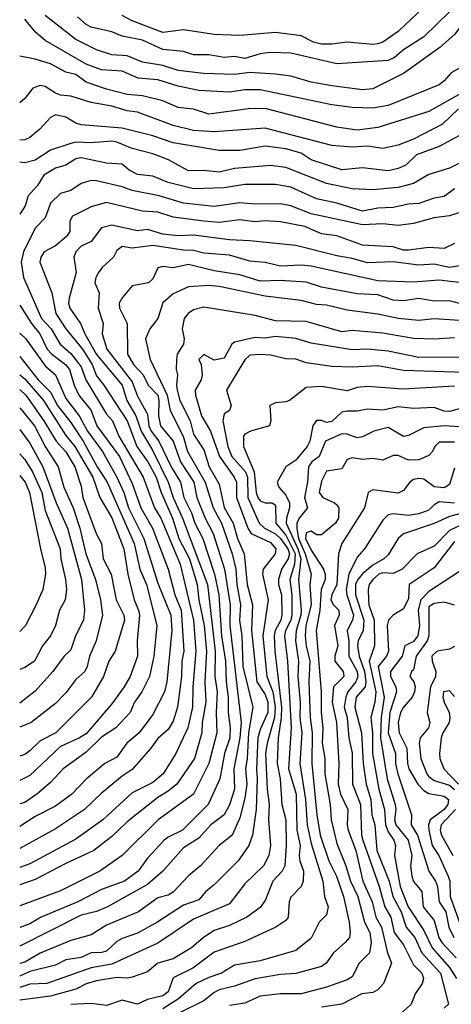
# Model space of a CAD drawing. Header units: metres. Extents: x -51132 to -49532, y -231222 to -229437.
# Tile 211 of 256: x -51132 to -51089, y -230591 to -230495. Entities that reach past the tile are written whole.
import ezdxf

# ---------------------------------------------------------------- set-up
doc = ezdxf.new("R2010")
doc.units = ezdxf.units.M
for name, color, linetype in [('CONTOUR_HALF', 8, 'Continuous'), ('CONTOUR_INDEX', 1, 'Continuous'), ('CONTOUR_INTER', 3, 'Continuous')]:
    doc.layers.add(name, color=color, linetype=linetype)

msp = doc.modelspace()

# ---------------------------------------------------------------- linework, layer by layer
at = {"layer": 'CONTOUR_HALF'}
for points, elevation in [([(-51086.36, -230493.259), (-51088.08, -230494.665), (-51089.08, -230495.994), (-51090.518, -230497.259), (-51094.08, -230499.816), (-51097.08, -230501.316), (-51098.08, -230501.397), (-51101.08, -230501.005), (-51103.08, -230500.67), (-51105.08, -230500.071), (-51106.58, -230499.891), (-51109.08, -230499.73), (-51110.58, -230499.907), (-51113.58, -230499.804), (-51116.08, -230499.524), (-51117.58, -230499.038), (-51119.58, -230498.706), (-51121.08, -230498.075), (-51122.58, -230497.996), (-51124.08, -230497.514), (-51126.08, -230496.503), (-51129.08, -230494.148)], 56.5), ([(-51092.08, -230493.327), (-51094.58, -230495.708), (-51096.08, -230496.746), (-51096.58, -230496.918), (-51097.08, -230496.975), (-51099.58, -230496.756), (-51101.08, -230496.962), (-51102.08, -230496.934), (-51102.879, -230496.759), (-51104.08, -230496.133), (-51106.58, -230495.818), (-51110.08, -230496.094), (-51112.58, -230495.99), (-51115.58, -230495.559), (-51117.58, -230495.811), (-51120.58, -230494.671), (-51121.58, -230494.158)], 57.5), ([(-51088.468, -230501.759), (-51091.58, -230503.522), (-51096.58, -230505.083), (-51098.58, -230505.341), (-51100.58, -230505.056), (-51107.58, -230503.248), (-51109.216, -230503.259), (-51113.08, -230503.783), (-51114.58, -230503.294), (-51116.08, -230503.125), (-51117.58, -230502.499), (-51119.58, -230501.981), (-51121.08, -230501.861), (-51123.08, -230501.332), (-51125.08, -230500.648), (-51126.08, -230499.904), (-51127.08, -230499.679), (-51128.58, -230498.884), (-51130.08, -230498.412), (-51131.58, -230498.124)], 55.5), ([(-51087.08, -230505.047), (-51090.58, -230506.954), (-51092.795, -230507.759), (-51093.836, -230508.759), (-51094.58, -230509.1), (-51095.58, -230509.317), (-51098.08, -230509.037), (-51100.08, -230509.241), (-51103.08, -230508.244), (-51104.08, -230507.597), (-51105.58, -230507.161), (-51107.58, -230506.923), (-51110.08, -230507.349), (-51112.08, -230507.355), (-51116.58, -230506.575), (-51118.58, -230505.895), (-51121.58, -230505.156), (-51125.58, -230504.818), (-51126.08, -230504.663), (-51127.08, -230504.076), (-51128.08, -230503.847), (-51128.58, -230504.121), (-51129.627, -230505.259), (-51130.58, -230506.069), (-51131.08, -230506.294), (-51131.58, -230506.339)], 54.5), ([(-51089.08, -230511.07), (-51090.08, -230511.844), (-51091.08, -230512.005), (-51092.58, -230512.523), (-51093.58, -230512.569), (-51095.08, -230512.922), (-51096.58, -230512.99), (-51098.08, -230513.252), (-51100.58, -230512.48), (-51102.58, -230512.06), (-51105.08, -230510.914), (-51106.58, -230510.647), (-51109.58, -230510.651), (-51111.58, -230510.985), (-51114.58, -230511.074), (-51117.08, -230510.473), (-51118.58, -230509.849), (-51120.08, -230509.693), (-51120.868, -230509.259), (-51121.58, -230508.662), (-51123.08, -230508.577), (-51125.58, -230508.047), (-51126.08, -230508.142), (-51127.08, -230508.768), (-51128.08, -230509.051), (-51129.206, -230509.759), (-51129.856, -230510.759), (-51130.75, -230511.759), (-51131.058, -230512.759), (-51131.58, -230513.558)], 53.5), ([(-51089.08, -230516.419), (-51090.08, -230516.916), (-51091.58, -230516.822), (-51093.58, -230517.069), (-51094.08, -230517.072), (-51095.08, -230516.747), (-51098.08, -230516.584), (-51100.58, -230515.677), (-51102.08, -230515.469), (-51103.72, -230514.759), (-51106.08, -230514.323), (-51107.58, -230514.228), (-51108.58, -230514.299), (-51110.08, -230514.128), (-51112.08, -230514.387), (-51113.593, -230514.259), (-51116.58, -230513.847), (-51118.08, -230513.371), (-51119.58, -230513.268), (-51123.08, -230512.407), (-51124.58, -230512.837), (-51126.413, -230513.759), (-51126.664, -230514.259), (-51126.676, -230515.259), (-51127.004, -230515.759), (-51128.08, -230516.659), (-51129.183, -230517.259), (-51129.506, -230517.759), (-51129.6, -230518.259), (-51128.451, -230521.259), (-51128.046, -230523.259), (-51127.061, -230524.759), (-51125.456, -230526.759), (-51124.492, -230528.259), (-51124.08, -230529.37), (-51123.371, -230530.259), (-51121.087, -230533.759), (-51120.123, -230536.259), (-51119.071, -230537.759), (-51118.246, -230539.259), (-51117.74, -230540.759), (-51116.644, -230543.259), (-51116.011, -230545.259), (-51114.993, -230547.259), (-51114.232, -230549.759), (-51114.071, -230551.259), (-51113.543, -230553.759), (-51113.324, -230556.259), (-51113.479, -230559.259), (-51113.399, -230561.259), (-51113.742, -230563.259), (-51113.786, -230564.259), (-51114.507, -230566.759), (-51116.216, -230569.259), (-51117.08, -230569.972), (-51118.08, -230570.56), (-51121.08, -230572.949), (-51122.58, -230574.376), (-51124.322, -230575.759), (-51127.08, -230577.01), (-51130.08, -230578.587), (-51131.58, -230579.109)], 52.5), ([(-51088.08, -230520.318), (-51090.58, -230520.025), (-51093.08, -230520.202), (-51096.58, -230520.07), (-51103.08, -230518.637), (-51104.08, -230518.545), (-51106.08, -230518.629), (-51107.58, -230518.296), (-51109.08, -230518.159), (-51111.08, -230517.565), (-51113.58, -230517.368), (-51114.58, -230517.097), (-51115.58, -230517.081), (-51118.58, -230516.61), (-51120.58, -230516.876), (-51121.58, -230516.714), (-51122.08, -230517.128), (-51122.418, -230517.759), (-51123.535, -230518.759), (-51123.878, -230519.259), (-51124.149, -230519.759), (-51124.229, -230520.259), (-51123.81, -230521.259), (-51123.91, -230522.759), (-51123.426, -230524.259), (-51123.512, -230525.259), (-51123.063, -230526.759), (-51120.58, -230529.965), (-51120.08, -230531.353), (-51119.08, -230533.116), (-51118.964, -230534.259), (-51118.741, -230534.759), (-51117.977, -230535.759), (-51116.787, -230538.259), (-51115.851, -230539.759), (-51115.524, -230541.259), (-51114.801, -230542.759), (-51114.469, -230543.759), (-51113.685, -230545.259), (-51112.531, -230548.759), (-51112.113, -230550.759), (-51111.867, -230554.759), (-51111.476, -230557.259), (-51111.416, -230559.259), (-51111.194, -230560.759), (-51111.217, -230562.259), (-51111.01, -230563.759), (-51111.051, -230564.759), (-51111.576, -230566.259), (-51112.009, -230568.759), (-51113.174, -230571.259), (-51115.66, -230573.759), (-51117.08, -230574.455), (-51117.449, -230574.759), (-51119.08, -230576.519), (-51120.016, -230577.759), (-51121.342, -230578.759), (-51123.58, -230579.577), (-51125.891, -230580.759), (-51129.473, -230582.259), (-51130.58, -230582.929), (-51131.58, -230583.278)], 51.5), ([(-51088.08, -230523.982), (-51091.08, -230523.777), (-51092.58, -230523.97), (-51094.58, -230523.773), (-51096.58, -230523.349), (-51099.58, -230522.949), (-51101.58, -230522.458), (-51102.58, -230522.404), (-51104.08, -230522.014), (-51107.58, -230521.564), (-51112.08, -230520.629), (-51113.08, -230520.547), (-51115.08, -230520.654), (-51116.58, -230521.352), (-51117.58, -230522.24), (-51118.065, -230523.759), (-51118.874, -230524.759), (-51119.272, -230525.759), (-51118.837, -230527.759), (-51117.166, -230531.259), (-51116.876, -230532.759), (-51115.613, -230535.259), (-51115.193, -230536.759), (-51113.464, -230539.759), (-51112.658, -230542.259), (-51111.845, -230543.759), (-51110.816, -230546.759), (-51110.463, -230548.259), (-51110.351, -230549.759), (-51110.002, -230551.759), (-51110.084, -230553.259), (-51109.882, -230554.759), (-51109.763, -230557.759), (-51108.805, -230561.759), (-51109.212, -230564.259), (-51109.339, -230566.759), (-51109.508, -230567.759), (-51109.372, -230569.259), (-51109.58, -230570.634), (-51110.08, -230572.568), (-51110.828, -230574.259), (-51112.08, -230575.255), (-51113.899, -230577.259), (-51115.08, -230578.216), (-51116.58, -230579.827), (-51117.08, -230580.127), (-51118.08, -230580.368), (-51119.959, -230581.759), (-51123.08, -230583.041), (-51124.58, -230583.998), (-51126.58, -230584.551), (-51129.58, -230585.795), (-51131.08, -230586.662), (-51131.58, -230586.809)], 50.5), ([(-51131.58, -230522.462), (-51130.416, -230524.259), (-51129.604, -230525.259), (-51128.882, -230526.759), (-51128.43, -230527.259), (-51127.103, -230528.259), (-51126.702, -230528.759), (-51126.251, -230530.259), (-51125.807, -230531.259), (-51124.589, -230532.759), (-51124.028, -230534.259), (-51121.817, -230537.259), (-51120.58, -230539.876), (-51119.737, -230542.259), (-51118.611, -230544.259), (-51117.082, -230548.259), (-51116.408, -230550.759), (-51115.793, -230552.259), (-51115.531, -230556.259), (-51115.74, -230557.259), (-51115.768, -230558.759), (-51116.161, -230561.759), (-51116.58, -230563.102), (-51117.08, -230563.917), (-51118.08, -230564.815), (-51118.747, -230565.759), (-51120.58, -230567.849), (-51121.58, -230568.474), (-51123.58, -230570.154), (-51125.232, -230571.759), (-51128.08, -230573.642), (-51131.58, -230575.548)], 53.5), ([(-51088.58, -230527.536), (-51092.58, -230527.568), (-51095.58, -230526.954), (-51097.58, -230526.769), (-51099.08, -230526.819), (-51103.08, -230526.167), (-51104.58, -230525.728), (-51106.58, -230525.524), (-51107.58, -230525.673), (-51108.58, -230525.603), (-51110.58, -230526.056), (-51110.841, -230526.259), (-51111.58, -230527.62), (-51112.58, -230527.818), (-51113.58, -230527.273), (-51114.056, -230527.759), (-51113.854, -230528.259), (-51113.74, -230529.259), (-51113.851, -230529.759), (-51114.423, -230530.759), (-51114.409, -230531.259), (-51113.804, -230533.259), (-51112.918, -230534.759), (-51112.061, -230537.259), (-51110.625, -230539.259), (-51110.39, -230539.759), (-51110.394, -230541.259), (-51109.287, -230544.259), (-51108.944, -230544.759), (-51107.08, -230545.647), (-51106.536, -230546.259), (-51106.61, -230546.759), (-51107.773, -230548.259), (-51107.858, -230548.759), (-51107.295, -230551.259), (-51107.831, -230554.759), (-51107.423, -230558.759), (-51106.844, -230560.259), (-51106.597, -230561.759), (-51106.676, -230562.759), (-51107.408, -230565.259), (-51107.552, -230566.259), (-51107.387, -230569.759), (-51107.187, -230571.259), (-51107.25, -230572.759), (-51107.056, -230575.259), (-51107.219, -230576.259), (-51107.754, -230577.259), (-51109.58, -230579.001), (-51111.08, -230580.977), (-51114.58, -230582.478), (-51118.08, -230584.805), (-51122.58, -230586.855), (-51124.58, -230587.23), (-51128.943, -230588.759), (-51130.58, -230588.826), (-51131.58, -230589.146)], 49.5), ([(-51131.58, -230527.462), (-51129.765, -230529.759), (-51128.58, -230530.971), (-51127.879, -230532.259), (-51126.58, -230533.909), (-51125.368, -230535.759), (-51123.994, -230538.259), (-51123.019, -230539.759), (-51120.403, -230545.759), (-51119.845, -230548.259), (-51119.189, -230549.759), (-51118.162, -230553.759), (-51118.466, -230556.759), (-51118.885, -230558.759), (-51119.634, -230560.259), (-51120.35, -230561.259), (-51120.78, -230562.259), (-51122.187, -230563.759), (-51123.58, -230564.685), (-51125.08, -230566.142), (-51127.343, -230567.759), (-51128.58, -230569.1), (-51129.902, -230570.259), (-51131.08, -230571.066), (-51131.58, -230571.209)], 54.5), ([(-51131.58, -230530.706), (-51130.988, -230531.259), (-51129.21, -230533.759), (-51128.014, -230535.759), (-51127.08, -230536.776), (-51126.19, -230538.259), (-51125.58, -230540.13), (-51125.402, -230541.259), (-51124.094, -230544.759), (-51123.594, -230545.759), (-51123.438, -230547.259), (-51122.634, -230548.759), (-51122.137, -230551.259), (-51121.416, -230552.759), (-51121.341, -230553.259), (-51122.24, -230556.259), (-51122.877, -230557.259), (-51123.397, -230558.759), (-51124.547, -230560.759), (-51128.038, -230564.259), (-51129.58, -230565.038), (-51130.58, -230566.021), (-51131.08, -230566.37), (-51131.58, -230566.535)], 55.5), ([(-51089.08, -230530.37), (-51094.08, -230530.66), (-51097.58, -230530.398), (-51098.58, -230530.491), (-51099.58, -230530.824), (-51102.08, -230530.4), (-51103.58, -230530.511), (-51105.207, -230531.759), (-51105.58, -230531.914), (-51106.58, -230532.003), (-51107.137, -230532.259), (-51107.049, -230533.759), (-51107.151, -230534.259), (-51109.036, -230534.759), (-51109.58, -230535.067), (-51109.697, -230535.259), (-51109.691, -230536.259), (-51108.65, -230538.759), (-51108.483, -230540.759), (-51108.297, -230541.259), (-51108.08, -230541.58), (-51107.58, -230541.766), (-51106.888, -230541.759), (-51106.58, -230542.009), (-51106.542, -230543.759), (-51105.58, -230544.949), (-51104.655, -230546.759), (-51104.721, -230547.759), (-51105.183, -230549.259), (-51104.993, -230550.759), (-51104.966, -230552.759), (-51105.083, -230553.259), (-51105.614, -230554.259), (-51105.701, -230554.759), (-51105.396, -230557.259), (-51105.058, -230563.759), (-51105.318, -230567.759), (-51104.573, -230570.259), (-51104.479, -230573.759), (-51104.164, -230575.259), (-51104.272, -230576.259), (-51104.2, -230576.759), (-51103.85, -230577.759), (-51103.88, -230578.759), (-51104.08, -230579.261), (-51105.08, -230580.305), (-51105.253, -230580.759), (-51105.339, -230582.259), (-51105.58, -230582.595), (-51106.56, -230583.259), (-51109.58, -230584.659), (-51112.58, -230585.695), (-51114.647, -230587.259), (-51116.58, -230588.214), (-51117.08, -230589.574), (-51117.58, -230589.947), (-51119.08, -230590.318), (-51120.08, -230590.773), (-51121.58, -230590.389), (-51123.08, -230590.918), (-51124.58, -230590.712), (-51126.58, -230590.807)], 48.5), ([(-51131.58, -230534.62), (-51130.58, -230535.938), (-51129.314, -230538.259), (-51128.009, -230541.759), (-51126.916, -230544.259), (-51125.554, -230549.259), (-51125.241, -230552.259), (-51125.344, -230553.259), (-51126.14, -230554.759), (-51126.58, -230556.146), (-51127.233, -230556.759), (-51128.352, -230558.259), (-51130.08, -230560.183), (-51131.58, -230561.354)], 56.5), ([(-51088.58, -230534.35), (-51090.08, -230534.234), (-51092.08, -230534.432), (-51093.58, -230535.194), (-51094.08, -230535.299), (-51095.58, -230534.421), (-51096.98, -230534.759), (-51098.08, -230535.327), (-51098.58, -230535.438), (-51099.58, -230535.062), (-51100.08, -230535.034), (-51101.693, -230535.759), (-51102.326, -230537.259), (-51103.026, -230537.759), (-51103.367, -230538.259), (-51103.442, -230539.759), (-51103.757, -230541.259), (-51103.46, -230542.259), (-51104.271, -230543.259), (-51104.481, -230543.759), (-51104.488, -230544.259), (-51104.325, -230545.259), (-51103.689, -230546.759), (-51103.084, -230548.759), (-51103.214, -230549.759), (-51103.084, -230551.759), (-51103.627, -230553.759), (-51103.678, -230554.759), (-51103.593, -230555.759), (-51103.208, -230557.259), (-51103.311, -230559.259), (-51103.19, -230562.759), (-51102.979, -230564.259), (-51103.026, -230567.259), (-51102.552, -230572.259), (-51102.215, -230574.259), (-51101.362, -230576.759), (-51100.624, -230578.259), (-51099.928, -230580.259), (-51099.39, -230582.759), (-51099.269, -230583.759), (-51099.354, -230584.259), (-51099.757, -230584.759), (-51100.914, -230585.759), (-51101.636, -230586.759), (-51102.08, -230587.083), (-51104.58, -230587.793), (-51106.08, -230587.867), (-51108.58, -230588.298), (-51110.58, -230589.017), (-51112.08, -230589.386), (-51112.58, -230589.633), (-51113.58, -230590.433), (-51116.08, -230591.688)], 47.5), ([(-51089.08, -230538.373), (-51089.58, -230539.982), (-51090.08, -230540.316), (-51091.08, -230540.212), (-51092.08, -230539.461), (-51092.58, -230539.381), (-51093.08, -230539.496), (-51093.45, -230539.759), (-51094.08, -230540.574), (-51094.58, -230540.838), (-51097.08, -230540.503), (-51097.511, -230540.759), (-51097.868, -230542.259), (-51100.101, -230545.759), (-51100.427, -230546.759), (-51100.574, -230549.759), (-51101.082, -230550.759), (-51101.156, -230551.259), (-51100.912, -230551.759), (-51100.403, -230552.259), (-51100.351, -230552.759), (-51100.809, -230553.759), (-51100.499, -230555.759), (-51100.782, -230556.759), (-51100.771, -230557.259), (-51099.96, -230558.259), (-51099.895, -230558.759), (-51100.909, -230559.759), (-51101.04, -230561.259), (-51100.614, -230563.259), (-51100.374, -230567.259), (-51100.441, -230569.259), (-51100.223, -230570.259), (-51099.507, -230571.759), (-51099.56, -230573.259), (-51099.47, -230573.759), (-51098.72, -230575.759), (-51098.052, -230578.759), (-51097.143, -230580.759), (-51096.766, -230582.259), (-51096.204, -230583.259), (-51095.618, -230585.759), (-51095.243, -230586.759), (-51096.01, -230588.759), (-51096.58, -230589.376), (-51097.08, -230589.627), (-51098.143, -230589.759), (-51100.08, -230590.782), (-51102.08, -230591.074)], 46.5), ([(-51131.58, -230539.1), (-51131.057, -230539.759), (-51130.62, -230540.759), (-51129.557, -230546.259), (-51129.08, -230548.127), (-51129.042, -230548.759), (-51129.331, -230550.259), (-51129.955, -230551.759), (-51131.028, -230553.759), (-51131.58, -230554.355)], 57.5), ([(-51087.58, -230542.577), (-51089.58, -230543.114), (-51091.08, -230543.805), (-51094.08, -230544.79), (-51094.58, -230545.268), (-51095.58, -230546.846), (-51095.997, -230547.259), (-51097.08, -230547.873), (-51098.08, -230548.725), (-51098.536, -230549.259), (-51098.759, -230549.759), (-51098.753, -230550.759), (-51097.93, -230553.259), (-51098.013, -230554.259), (-51098.488, -230555.259), (-51098.549, -230555.759), (-51098.385, -230556.759), (-51097.88, -230558.259), (-51097.746, -230559.259), (-51097.827, -230559.759), (-51098.699, -230560.759), (-51098.812, -230561.759), (-51098.182, -230564.259), (-51097.994, -230567.259), (-51097.701, -230569.259), (-51097.275, -230570.759), (-51097.163, -230572.259), (-51096.885, -230573.259), (-51096.66, -230575.759), (-51095.481, -230578.759), (-51095.116, -230580.259), (-51094.311, -230581.759), (-51093.8, -230583.259), (-51092.966, -230584.259), (-51092.265, -230585.759), (-51090.457, -230587.759), (-51089.658, -230590.759), (-51090.08, -230591.167)], 45.5), ([(-51089.08, -230545.543), (-51091.08, -230548.144), (-51093.498, -230549.759), (-51093.58, -230551.14), (-51094.08, -230552.135), (-51095.08, -230552.739), (-51095.533, -230553.259), (-51095.649, -230553.759), (-51095.523, -230556.259), (-51095.715, -230556.759), (-51096.536, -230557.759), (-51095.942, -230560.759), (-51096.266, -230562.759), (-51096.302, -230564.759), (-51095.653, -230568.759), (-51094.898, -230571.259), (-51094.817, -230571.759), (-51094.959, -230572.759), (-51094.828, -230573.259), (-51093.6, -230574.759), (-51093.265, -230576.259), (-51093.374, -230577.259), (-51093.238, -230578.259), (-51093.08, -230578.773), (-51092.269, -230579.759), (-51092.156, -230581.259), (-51091.08, -230582.597), (-51090.608, -230584.259), (-51090.307, -230584.759), (-51088.918, -230586.259)], 44.5), ([(-51089.08, -230551.79), (-51090.08, -230551.469), (-51091.08, -230551.605), (-51091.58, -230551.94), (-51091.585, -230554.759), (-51091.756, -230555.259), (-51092.815, -230556.759), (-51093.08, -230558.091), (-51093.274, -230558.259), (-51093.459, -230558.759), (-51093.048, -230559.259), (-51092.934, -230559.759), (-51092.997, -230560.259), (-51093.223, -230560.759), (-51094.08, -230561.749), (-51094.348, -230562.259), (-51094.593, -230563.259), (-51094.486, -230564.259), (-51093.734, -230565.759), (-51093.678, -230567.259), (-51093.55, -230567.759), (-51092.678, -230569.259), (-51092.08, -230569.893), (-51091.58, -230570.176), (-51090.08, -230570.44), (-51089.669, -230570.759), (-51089.749, -230571.259), (-51090.082, -230571.759), (-51091.454, -230572.759), (-51091.613, -230573.259), (-51091.596, -230573.759), (-51091.269, -230575.259), (-51090.598, -230576.259), (-51089.689, -230578.259), (-51089.523, -230578.759), (-51089.504, -230580.259), (-51088.434, -230583.259)], 43.5), ([(-51089.08, -230560.7), (-51089.58, -230560.139), (-51090.147, -230560.259), (-51090.215, -230560.759), (-51090.102, -230561.259), (-51089.617, -230562.259), (-51089.543, -230562.759), (-51089.613, -230563.259), (-51090.212, -230564.259), (-51090.377, -230564.759), (-51090.561, -230566.259), (-51090.512, -230566.759), (-51090.123, -230567.759), (-51088.686, -230569.259)], 42.5)]:
    msp.add_lwpolyline(points, dxfattribs=dict(at, elevation=elevation))
at = {"layer": 'CONTOUR_INDEX'}
for points, elevation in [([(-51088.679, -230503.259), (-51090.259, -230504.759), (-51093.08, -230506.241), (-51094.58, -230506.82), (-51096.08, -230507.133), (-51097.58, -230506.931), (-51099.08, -230507.008), (-51101.08, -230506.835), (-51107.58, -230505.142), (-51112.58, -230505.499), (-51114.58, -230505.37), (-51116.58, -230504.909), (-51120.08, -230503.596), (-51121.08, -230503.478), (-51122.58, -230502.993), (-51124.58, -230502.639), (-51126.58, -230502.025), (-51127.58, -230501.937), (-51128.08, -230501.751), (-51129.08, -230501.076), (-51129.58, -230500.983), (-51130.287, -230501.259), (-51131.08, -230502.265), (-51131.58, -230502.667)], 55), ([(-51089.08, -230525.638), (-51091.08, -230525.767), (-51093.08, -230525.707), (-51096.08, -230525.182), (-51099.08, -230524.926), (-51100.08, -230525.075), (-51103.58, -230524.048), (-51106.58, -230523.993), (-51108.58, -230523.462), (-51113.58, -230522.646), (-51114.58, -230522.913), (-51115.12, -230523.259), (-51115.515, -230523.759), (-51115.712, -230524.759), (-51115.49, -230525.759), (-51115.584, -230526.259), (-51116.203, -230527.259), (-51116.269, -230527.759), (-51116.283, -230528.759), (-51116.145, -230529.259), (-51116.269, -230530.259), (-51116.186, -230530.759), (-51115.926, -230531.759), (-51114.913, -230533.759), (-51114.58, -230535.069), (-51113.58, -230536.609), (-51113.055, -230538.259), (-51112.08, -230539.951), (-51111.58, -230542.245), (-51110.722, -230543.759), (-51110.278, -230545.259), (-51109.633, -230546.759), (-51109.35, -230549.759), (-51108.828, -230551.759), (-51108.932, -230554.259), (-51108.387, -230559.259), (-51107.58, -230560.504), (-51107.313, -230561.259), (-51107.318, -230562.259), (-51108.08, -230563.942), (-51108.298, -230564.759), (-51108.451, -230567.759), (-51108.362, -230568.759), (-51108.458, -230571.759), (-51108.838, -230574.259), (-51109.193, -230575.259), (-51110.23, -230576.759), (-51112.58, -230579.127), (-51113.399, -230579.759), (-51114.08, -230580.592), (-51115.58, -230581.104), (-51118.08, -230582.734), (-51120.08, -230583.836), (-51121.58, -230584.372), (-51122.08, -230584.659), (-51123.08, -230585.583), (-51123.58, -230585.74), (-51124.58, -230585.767), (-51125.58, -230586.223), (-51127.08, -230586.442), (-51128.08, -230586.947), (-51130.58, -230587.583), (-51131.58, -230588.031)], 50), ([(-51131.58, -230529.254), (-51131.08, -230529.665), (-51129.246, -230531.759), (-51127.08, -230535.182), (-51126.202, -230536.259), (-51124.423, -230539.259), (-51123.761, -230541.259), (-51122.58, -230543.227), (-51121.388, -230546.259), (-51121.001, -230548.759), (-51120.392, -230551.259), (-51119.958, -230552.259), (-51119.877, -230552.759), (-51120.095, -230555.259), (-51120.082, -230556.759), (-51120.787, -230558.759), (-51121.365, -230559.759), (-51122.58, -230561.417), (-51125.08, -230564.345), (-51125.724, -230564.759), (-51127.58, -230565.587), (-51130.58, -230568.426), (-51131.58, -230568.919)], 55), ([(-51088.08, -230543.772), (-51089.58, -230544.49), (-51091.08, -230545.998), (-51092.718, -230546.759), (-51094.19, -230548.259), (-51095.08, -230548.697), (-51096.08, -230548.625), (-51096.47, -230548.759), (-51097.059, -230549.259), (-51097.415, -230549.759), (-51097.533, -230550.259), (-51097.5, -230551.259), (-51097.455, -230551.759), (-51096.925, -230553.259), (-51096.887, -230555.759), (-51097.425, -230557.259), (-51096.783, -230560.259), (-51096.856, -230561.259), (-51097.274, -230562.759), (-51097.092, -230564.259), (-51097.109, -230566.259), (-51096.482, -230569.759), (-51095.938, -230571.759), (-51095.842, -230573.259), (-51095.58, -230573.928), (-51095.011, -230574.759), (-51094.863, -230575.259), (-51094.94, -230576.259), (-51094.381, -230579.259), (-51093.596, -230581.259), (-51092.08, -230583.589), (-51091.263, -230585.259), (-51089.58, -230587.177), (-51088.893, -230588.259)], 45)]:
    msp.add_lwpolyline(points, dxfattribs=dict(at, elevation=elevation))
at = {"layer": 'CONTOUR_INTER'}
for points, elevation in [([(-51089.58, -230493.784), (-51092.08, -230496.245), (-51094.08, -230497.516), (-51094.961, -230498.259), (-51095.58, -230498.528), (-51100.58, -230498.873), (-51105.08, -230497.813), (-51107.08, -230497.761), (-51108.08, -230497.899), (-51109.58, -230498.341), (-51110.58, -230498.141), (-51111.58, -230498.234), (-51113.08, -230497.975), (-51114.58, -230497.978), (-51115.58, -230497.657), (-51117.58, -230497.467), (-51119.58, -230496.559), (-51121.58, -230496.149), (-51122.58, -230495.725), (-51124.58, -230495.292), (-51125.08, -230495.014), (-51125.93, -230494.259)], 57), ([(-51088.08, -230498.999), (-51089.42, -230499.759), (-51090.08, -230500.538), (-51090.58, -230500.912), (-51095.58, -230502.929), (-51097.08, -230503.213), (-51099.08, -230503.136), (-51101.08, -230502.869), (-51108.08, -230501.401), (-51109.58, -230501.405), (-51111.08, -230501.639), (-51114.08, -230501.483), (-51116.08, -230501.065), (-51118.08, -230500.422), (-51120.005, -230500.259), (-51121.58, -230499.593), (-51123.58, -230499.46), (-51125.08, -230498.908), (-51129.08, -230496.575), (-51130.032, -230495.759), (-51131.08, -230494.499)], 56), ([(-51087.58, -230508.045), (-51089.58, -230509.057), (-51091.58, -230509.669), (-51093.08, -230510.558), (-51094.58, -230510.942), (-51097.08, -230511.175), (-51099.08, -230511.1), (-51101.58, -230510.567), (-51105.58, -230509.013), (-51107.08, -230508.799), (-51110.58, -230509.084), (-51112.08, -230509.448), (-51113.58, -230509.294), (-51115.08, -230509.322), (-51117.05, -230508.259), (-51118.58, -230507.674), (-51120.58, -230507.148), (-51122.08, -230506.511), (-51122.58, -230506.442), (-51124.58, -230506.604), (-51126.08, -230506.534), (-51126.58, -230506.644), (-51128.58, -230507.32), (-51130.08, -230508.285), (-51131.08, -230508.547), (-51131.58, -230508.488)], 54), ([(-51087.08, -230512.947), (-51089.58, -230513.727), (-51091.08, -230513.905), (-51093.08, -230514.461), (-51094.58, -230514.665), (-51096.08, -230514.516), (-51098.08, -230514.606), (-51103.08, -230513.514), (-51105.08, -230512.746), (-51106.08, -230512.546), (-51108.58, -230512.573), (-51110.08, -230512.445), (-51112.58, -230512.8), (-51115.58, -230512.486), (-51117.944, -230511.759), (-51120.58, -230511.252), (-51121.58, -230510.874), (-51124.08, -230510.296), (-51124.58, -230510.278), (-51125.58, -230510.565), (-51126.58, -230511.241), (-51127.58, -230511.547), (-51128.58, -230512.488), (-51129.08, -230513.928), (-51130.08, -230514.916), (-51131.217, -230517.259), (-51131.435, -230518.259), (-51131.207, -230519.759), (-51129.44, -230523.759), (-51128.488, -230524.759), (-51127.634, -230526.259), (-51126.58, -230527.175), (-51125.58, -230528.48), (-51125.106, -230529.759), (-51123.08, -230533.124), (-51122.495, -230533.759), (-51121.897, -230535.259), (-51119.513, -230539.259), (-51118.391, -230542.259), (-51117.783, -230543.259), (-51115.892, -230547.759), (-51114.581, -230553.259), (-51114.357, -230556.259), (-51114.646, -230559.759), (-51114.679, -230561.759), (-51115.159, -230563.759), (-51116.312, -230566.259), (-51117.552, -230568.259), (-51118.58, -230569.1), (-51120.58, -230570.121), (-51123.456, -230572.759), (-51126.08, -230574.659), (-51130.58, -230577.067), (-51131.58, -230577.431)], 53), ([(-51088.58, -230518.612), (-51089.58, -230518.784), (-51091.08, -230518.451), (-51092.58, -230518.538), (-51095.08, -230518.229), (-51097.58, -230518.329), (-51099.08, -230517.879), (-51100.58, -230517.631), (-51104.58, -230516.629), (-51109.08, -230516.153), (-51111.08, -230516.076), (-51114.58, -230515.601), (-51116.08, -230515.665), (-51117.58, -230515.519), (-51119.08, -230515.055), (-51120.08, -230515.2), (-51122.58, -230514.636), (-51123.58, -230514.89), (-51124.58, -230516.248), (-51125.58, -230516.696), (-51126.08, -230517.23), (-51126.276, -230517.759), (-51126.052, -230519.259), (-51126.741, -230521.759), (-51126.825, -230522.259), (-51126.667, -230522.759), (-51125.621, -230524.259), (-51125.211, -230525.259), (-51124.08, -230527.29), (-51121.555, -230530.259), (-51121.124, -230531.759), (-51120.232, -230533.259), (-51119.709, -230534.759), (-51118.58, -230536.689), (-51117.054, -230539.759), (-51116.594, -230541.259), (-51115.683, -230543.259), (-51113.238, -230549.759), (-51112.477, -230556.259), (-51112.493, -230558.759), (-51112.272, -230560.259), (-51112.393, -230562.259), (-51112.321, -230564.259), (-51113.101, -230567.259), (-51114.58, -230570.264), (-51118.06, -230572.759), (-51121.569, -230576.259), (-51123.745, -230577.759), (-51127.58, -230579.712), (-51131.58, -230581.171)], 52), ([(-51088.58, -230522.291), (-51089.58, -230522.026), (-51091.08, -230522.079), (-51092.58, -230521.819), (-51094.08, -230522.047), (-51095.08, -230521.98), (-51096.58, -230521.459), (-51098.58, -230521.339), (-51102.08, -230520.682), (-51103.58, -230520.216), (-51106.08, -230520.039), (-51108.08, -230520.106), (-51110.08, -230519.487), (-51112.58, -230519.114), (-51115.08, -230518.479), (-51116.58, -230518.793), (-51117.58, -230518.67), (-51118.08, -230518.819), (-51118.58, -230519.876), (-51118.986, -230520.259), (-51120.58, -230520.565), (-51121.58, -230521.723), (-51121.85, -230522.259), (-51121.813, -230522.759), (-51121.06, -230524.259), (-51121.048, -230527.259), (-51120.473, -230528.259), (-51119.503, -230529.259), (-51119.033, -230530.259), (-51118.08, -230531.259), (-51117.974, -230531.759), (-51118.022, -230533.259), (-51117.829, -230534.259), (-51116.58, -230535.749), (-51115.877, -230537.759), (-51114.573, -230539.759), (-51114.251, -230541.259), (-51113.466, -230543.259), (-51112.682, -230544.759), (-51111.556, -230548.259), (-51111.01, -230551.759), (-51111.028, -230553.759), (-51109.949, -230563.259), (-51110.074, -230564.759), (-51110.658, -230567.759), (-51110.599, -230569.759), (-51111.08, -230571.277), (-51111.584, -230572.259), (-51112.892, -230573.259), (-51114.08, -230574.548), (-51115.58, -230575.496), (-51117.597, -230577.759), (-51119.08, -230579.077), (-51122.994, -230581.259), (-51124.08, -230581.706), (-51125.58, -230582.083), (-51131.58, -230585.1)], 51), ([(-51131.58, -230525.201), (-51130.991, -230525.759), (-51129.08, -230528.388), (-51128.08, -230529.266), (-51127.08, -230531.585), (-51125.76, -230533.259), (-51124.955, -230534.759), (-51123.492, -230536.759), (-51122.086, -230539.259), (-51121.402, -230540.759), (-51120.936, -230542.259), (-51119.451, -230545.259), (-51118.08, -230549.633), (-51116.794, -230552.759), (-51116.708, -230554.259), (-51117.203, -230559.259), (-51117.43, -230560.259), (-51118.58, -230562.454), (-51119.913, -230564.259), (-51121.108, -230565.259), (-51122.08, -230566.63), (-51123.257, -230567.259), (-51125.045, -230568.759), (-51126.494, -230570.259), (-51128.08, -230571.406), (-51130.08, -230572.424), (-51131.58, -230573.409)], 54), ([(-51087.08, -230529.066), (-51094.08, -230528.854), (-51096.58, -230528.372), (-51099.08, -230528.502), (-51101.08, -230528.446), (-51103.58, -230528.101), (-51104.58, -230527.749), (-51105.58, -230527.705), (-51107.08, -230527.354), (-51108.08, -230527.265), (-51109.08, -230527.33), (-51109.58, -230527.806), (-51111.363, -230530.759), (-51110.919, -230532.259), (-51111.07, -230532.759), (-51111.58, -230533.068), (-51111.731, -230533.759), (-51111.23, -230536.259), (-51110.837, -230537.259), (-51109.51, -230538.759), (-51109.328, -230539.259), (-51109.28, -230541.259), (-51108.167, -230543.759), (-51107.641, -230544.259), (-51106.58, -230544.813), (-51106.08, -230545.255), (-51105.374, -230546.259), (-51105.201, -230546.759), (-51105.325, -230547.259), (-51105.986, -230548.259), (-51106.273, -230549.259), (-51106.277, -230549.759), (-51105.994, -230550.759), (-51105.952, -230552.759), (-51106.052, -230553.259), (-51106.605, -230554.259), (-51106.716, -230554.759), (-51106.644, -230556.259), (-51106.001, -230561.759), (-51106.009, -230562.759), (-51106.328, -230564.759), (-51106.4, -230567.259), (-51106.132, -230568.759), (-51105.947, -230571.259), (-51105.58, -230572.759), (-51105.541, -230575.259), (-51105.666, -230577.259), (-51105.939, -230577.759), (-51106.83, -230578.759), (-51107.58, -230580.652), (-51108.08, -230581.334), (-51109.364, -230582.259), (-51111.08, -230583.098), (-51112.58, -230583.571), (-51113.62, -230584.259), (-51114.784, -230585.259), (-51116.58, -230586.355), (-51118.08, -230586.755), (-51119.08, -230587.617), (-51120.58, -230588.134), (-51121.08, -230588.23), (-51122.08, -230588.183), (-51124.08, -230588.497), (-51125.08, -230588.789), (-51126.08, -230589.316), (-51128.58, -230589.98), (-51131.58, -230590.372)], 49), ([(-51131.58, -230532.5), (-51130.131, -230534.259), (-51129.08, -230536.259), (-51127.822, -230538.259), (-51127.26, -230540.259), (-51126.34, -230542.259), (-51125.704, -230544.259), (-51125.106, -230546.759), (-51124.155, -230549.259), (-51123.668, -230551.259), (-51123.477, -230552.759), (-51124.111, -230555.259), (-51124.768, -230556.759), (-51124.973, -230557.759), (-51125.217, -230558.259), (-51126.08, -230559.051), (-51127.08, -230560.36), (-51128.08, -230561.389), (-51130.465, -230563.259), (-51131.58, -230563.716)], 56), ([(-51086.58, -230532.021), (-51089.58, -230532.836), (-51090.08, -230532.806), (-51091.08, -230532.444), (-51093.08, -230532.553), (-51094.58, -230532.382), (-51096.08, -230532.714), (-51097.58, -230532.606), (-51098.58, -230532.805), (-51099.58, -230532.813), (-51100.08, -230532.911), (-51101.08, -230533.837), (-51101.58, -230533.922), (-51102.08, -230533.735), (-51102.58, -230533.741), (-51102.932, -230534.259), (-51103.215, -230535.759), (-51103.473, -230536.259), (-51104.58, -230537.608), (-51105.58, -230538.27), (-51106.409, -230539.759), (-51106.246, -230540.259), (-51105.58, -230541.031), (-51105.213, -230541.759), (-51105.202, -230542.259), (-51105.509, -230543.259), (-51105.537, -230543.759), (-51104.385, -230546.259), (-51104.114, -230547.259), (-51104.315, -230549.259), (-51104.078, -230552.259), (-51104.114, -230552.759), (-51104.562, -230554.259), (-51104.631, -230555.259), (-51104.333, -230557.259), (-51104.382, -230558.759), (-51104.174, -230561.259), (-51104.201, -230562.759), (-51104.011, -230564.259), (-51104.2, -230567.259), (-51103.655, -230570.759), (-51103.481, -230573.259), (-51103.08, -230575.077), (-51101.945, -230578.759), (-51101.801, -230580.259), (-51101.421, -230581.259), (-51101.58, -230582.047), (-51102.315, -230582.759), (-51103.08, -230584.335), (-51104.58, -230585.517), (-51108.08, -230586.532), (-51110.58, -230586.953), (-51111.848, -230587.759), (-51113.08, -230588.157), (-51114.317, -230588.759), (-51116.049, -230590.259), (-51117.58, -230591.228)], 48), ([(-51089.08, -230535.855), (-51090.58, -230535.834), (-51091.019, -230536.259), (-51091.224, -230536.759), (-51091.58, -230537.153), (-51092.58, -230537.566), (-51093.58, -230537.597), (-51094.58, -230537.142), (-51095.08, -230537.15), (-51096.08, -230537.603), (-51097.08, -230537.437), (-51098.08, -230537.53), (-51099.08, -230537.361), (-51099.58, -230537.532), (-51100.08, -230538.449), (-51101.58, -230538.677), (-51102.08, -230539.659), (-51102.326, -230540.759), (-51101.936, -230541.259), (-51100.796, -230541.759), (-51100.58, -230541.969), (-51100.373, -230542.259), (-51100.419, -230543.259), (-51100.717, -230543.759), (-51102.08, -230544.905), (-51102.58, -230544.895), (-51103.08, -230544.547), (-51103.58, -230544.722), (-51103.637, -230545.259), (-51103.08, -230546.396), (-51101.885, -230548.259), (-51101.738, -230548.759), (-51101.713, -230549.259), (-51102.107, -230550.259), (-51102.258, -230552.259), (-51102.609, -230554.259), (-51102.127, -230560.259), (-51102.128, -230562.259), (-51101.936, -230563.759), (-51102.009, -230565.259), (-51101.766, -230566.759), (-51101.759, -230568.259), (-51101.241, -230571.259), (-51101.133, -230572.759), (-51100.58, -230575.059), (-51099.697, -230577.259), (-51099.248, -230578.759), (-51098.524, -230580.259), (-51097.889, -230582.759), (-51097.356, -230583.759), (-51097.235, -230584.759), (-51097.403, -230585.759), (-51098.4, -230586.759), (-51099.08, -230588.106), (-51099.58, -230588.401), (-51101.58, -230589.128), (-51104.08, -230589.748), (-51106.08, -230589.751), (-51108.08, -230589.983), (-51109.58, -230590.662), (-51111.08, -230590.901)], 47), ([(-51131.58, -230536.976), (-51131.08, -230537.532), (-51130.325, -230538.759), (-51129.424, -230540.759), (-51129.08, -230542.54), (-51127.629, -230546.259), (-51127.569, -230547.259), (-51127.108, -230549.259), (-51127.019, -230550.259), (-51127.129, -230551.259), (-51127.685, -230552.259), (-51128.088, -230553.759), (-51128.58, -230554.769), (-51129.347, -230555.759), (-51130.14, -230557.259), (-51131.08, -230557.878), (-51131.58, -230558.063)], 57), ([(-51089.08, -230541.795), (-51090.58, -230541.69), (-51091.08, -230541.959), (-51091.58, -230542.485), (-51092.58, -230542.863), (-51093.58, -230542.999), (-51095.08, -230542.861), (-51095.58, -230542.963), (-51096.08, -230543.462), (-51097.879, -230546.259), (-51098.58, -230547.099), (-51099.422, -230548.759), (-51099.671, -230550.259), (-51099.611, -230550.759), (-51098.945, -230552.759), (-51099.047, -230553.259), (-51099.561, -230554.259), (-51099.401, -230555.259), (-51099.411, -230556.759), (-51098.58, -230558.256), (-51098.542, -230558.759), (-51098.722, -230559.259), (-51099.504, -230560.259), (-51099.72, -230560.759), (-51099.852, -230561.759), (-51099.558, -230562.759), (-51099.395, -230564.759), (-51099.08, -230566.258), (-51099.06, -230569.259), (-51098.271, -230571.259), (-51098.173, -230574.259), (-51098.037, -230574.759), (-51096.432, -230579.259), (-51095.877, -230581.259), (-51095.31, -230582.259), (-51094.975, -230583.759), (-51094.08, -230584.982), (-51093.08, -230586.941), (-51092.29, -230587.759), (-51092.117, -230588.259), (-51092.237, -230588.759), (-51092.924, -230589.759), (-51093.324, -230590.759), (-51094.58, -230591.942)], 46), ([(-51088.58, -230548.476), (-51091.58, -230550.454), (-51092.366, -230551.259), (-51092.622, -230552.259), (-51092.505, -230553.759), (-51092.67, -230554.759), (-51093.08, -230555.33), (-51093.921, -230555.759), (-51094.195, -230556.759), (-51095.325, -230558.259), (-51095.343, -230558.759), (-51094.823, -230559.759), (-51094.742, -230560.259), (-51095.411, -230562.259), (-51095.55, -230564.259), (-51094.838, -230566.259), (-51094.842, -230567.259), (-51094.633, -230568.259), (-51093.29, -230572.259), (-51093.312, -230573.259), (-51092.686, -230574.259), (-51091.591, -230577.759), (-51090.942, -230578.759), (-51090.759, -230579.259), (-51090.584, -230580.759), (-51089.937, -230581.759), (-51089.629, -230583.259), (-51089.138, -230584.259)], 44), ([(-51089.08, -230555.809), (-51089.58, -230556.07), (-51090.779, -230556.259), (-51091.31, -230556.759), (-51091.269, -230557.259), (-51090.909, -230558.259), (-51090.947, -230558.759), (-51091.432, -230559.759), (-51091.744, -230562.259), (-51091.479, -230563.259), (-51091.622, -230563.759), (-51092.43, -230564.759), (-51092.549, -230565.259), (-51092.389, -230566.759), (-51091.793, -230568.259), (-51091.58, -230568.531), (-51091.08, -230568.899), (-51089.58, -230569.381), (-51089.08, -230569.789)], 43), ([(-51088.995, -230571.759), (-51090.386, -230573.259), (-51090.485, -230573.759), (-51090.345, -230574.259), (-51089.244, -230576.259)], 43)]:
    msp.add_lwpolyline(points, dxfattribs=dict(at, elevation=elevation))

doc.saveas('drawing.dxf')
